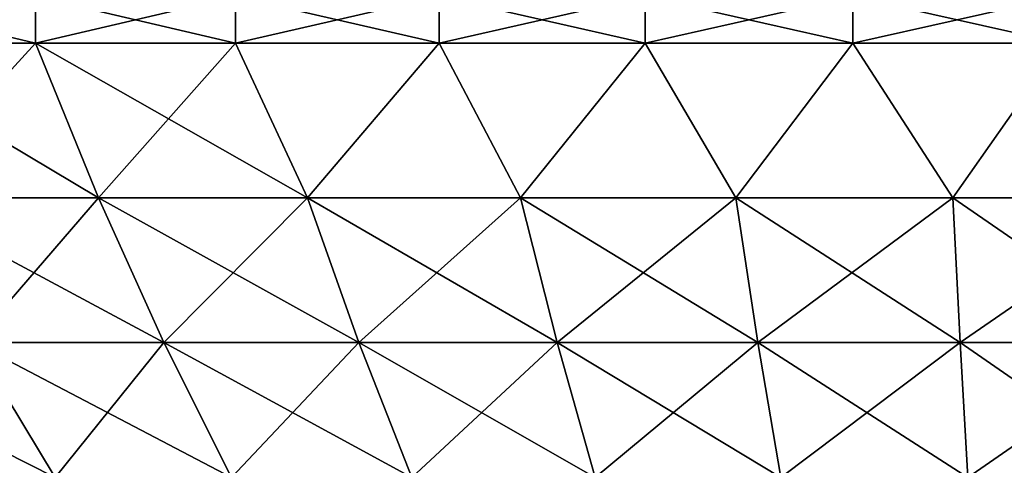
# Model space of a CAD drawing. Header units: millimetres. Extents: x -101 to 102, y -40 to 284.
# Tile 158 of 183: x -20 to -1, y 132 to 141. Entities that reach past the tile are written whole.
import ezdxf

# ---------------------------------------------------------------- set-up
doc = ezdxf.new("R2010")
doc.units = ezdxf.units.MM
doc.header["$LTSCALE"] = 65.185185
for name, color, linetype in [('294', 7, 'CONTINUOUS'), ('295', 7, 'CONTINUOUS'), ('296', 7, 'CONTINUOUS'), ('297', 7, 'CONTINUOUS')]:
    doc.layers.add(name, color=color, linetype=linetype)

msp = doc.modelspace()

# ---------------------------------------------------------------- linework, layer by layer
at = {"layer": '294', "linetype": 'Continuous'}
for points in [[(-22.739, 137.335, 56.281), (-18.757, 137.335, 57.73), (-23.812, 140.346, 60.143), (-22.739, 137.335, 56.281)], [(-23.812, 140.346, 60.143), (-18.757, 137.335, 57.73), (-19.989, 140.346, 61.519), (-23.812, 140.346, 60.143)], [(-18.757, 137.335, 57.73), (-14.685, 137.335, 58.897), (-19.989, 140.346, 61.519), (-18.757, 137.335, 57.73)], [(-19.989, 140.346, 61.519), (-14.685, 137.335, 58.897), (-16.087, 140.346, 62.653), (-19.989, 140.346, 61.519)], [(-16.087, 140.346, 62.653), (-14.685, 137.335, 58.897), (-12.121, 140.346, 63.54), (-16.087, 140.346, 62.653)], [(-14.685, 137.335, 58.897), (-10.541, 137.335, 59.778), (-12.121, 140.346, 63.54), (-14.685, 137.335, 58.897)], [(-12.121, 140.346, 63.54), (-10.541, 137.335, 59.778), (-8.107, 140.346, 64.175), (-12.121, 140.346, 63.54)], [(-10.541, 137.335, 59.778), (-6.345, 137.335, 60.368), (-8.107, 140.346, 64.175), (-10.541, 137.335, 59.778)], [(-8.107, 140.346, 64.175), (-6.345, 137.335, 60.368), (-4.062, 140.346, 64.558), (-8.107, 140.346, 64.175)], [(-6.345, 137.335, 60.368), (-2.118, 137.335, 60.664), (-4.062, 140.346, 64.558), (-6.345, 137.335, 60.368)], [(-4.062, 140.346, 64.558), (-2.118, 137.335, 60.664), (0, 140.346, 64.685), (-4.062, 140.346, 64.558)], [(-2.118, 137.335, 60.664), (2.118, 137.335, 60.664), (0, 140.346, 64.685), (-2.118, 137.335, 60.664)], [(-21.193, 134.511, 52.456), (-17.483, 134.511, 53.806), (-22.739, 137.335, 56.281), (-21.193, 134.511, 52.456)], [(-22.739, 137.335, 56.281), (-17.483, 134.511, 53.806), (-18.757, 137.335, 57.73), (-22.739, 137.335, 56.281)], [(-17.483, 134.511, 53.806), (-13.687, 134.511, 54.895), (-18.757, 137.335, 57.73), (-17.483, 134.511, 53.806)], [(-18.757, 137.335, 57.73), (-13.687, 134.511, 54.895), (-14.685, 137.335, 58.897), (-18.757, 137.335, 57.73)], [(-13.687, 134.511, 54.895), (-9.824, 134.511, 55.716), (-14.685, 137.335, 58.897), (-13.687, 134.511, 54.895)], [(-14.685, 137.335, 58.897), (-9.824, 134.511, 55.716), (-10.541, 137.335, 59.778), (-14.685, 137.335, 58.897)], [(-9.824, 134.511, 55.716), (-5.914, 134.511, 56.265), (-10.541, 137.335, 59.778), (-9.824, 134.511, 55.716)], [(-10.541, 137.335, 59.778), (-5.914, 134.511, 56.265), (-6.345, 137.335, 60.368), (-10.541, 137.335, 59.778)], [(-5.914, 134.511, 56.265), (-1.974, 134.511, 56.541), (-6.345, 137.335, 60.368), (-5.914, 134.511, 56.265)], [(-6.345, 137.335, 60.368), (-1.974, 134.511, 56.541), (-2.118, 137.335, 60.664), (-6.345, 137.335, 60.368)], [(-1.974, 134.511, 56.541), (1.974, 134.511, 56.541), (-2.118, 137.335, 60.664), (-1.974, 134.511, 56.541)], [(-2.118, 137.335, 60.664), (1.974, 134.511, 56.541), (2.118, 137.335, 60.664), (-2.118, 137.335, 60.664)], [(-22.936, 131.883, 47.027), (-19.6, 131.883, 48.512), (-24.801, 134.511, 50.849), (-22.936, 131.883, 47.027)], [(-24.801, 134.511, 50.849), (-19.6, 131.883, 48.512), (-21.193, 134.511, 52.456), (-24.801, 134.511, 50.849)], [(-19.6, 131.883, 48.512), (-16.168, 131.883, 49.761), (-21.193, 134.511, 52.456), (-19.6, 131.883, 48.512)], [(-21.193, 134.511, 52.456), (-16.168, 131.883, 49.761), (-17.483, 134.511, 53.806), (-21.193, 134.511, 52.456)], [(-16.168, 131.883, 49.761), (-12.658, 131.883, 50.768), (-17.483, 134.511, 53.806), (-16.168, 131.883, 49.761)], [(-17.483, 134.511, 53.806), (-12.658, 131.883, 50.768), (-13.687, 134.511, 54.895), (-17.483, 134.511, 53.806)], [(-12.658, 131.883, 50.768), (-9.086, 131.883, 51.527), (-13.687, 134.511, 54.895), (-12.658, 131.883, 50.768)], [(-13.687, 134.511, 54.895), (-9.086, 131.883, 51.527), (-9.824, 134.511, 55.716), (-13.687, 134.511, 54.895)], [(-9.086, 131.883, 51.527), (-5.469, 131.883, 52.035), (-9.824, 134.511, 55.716), (-9.086, 131.883, 51.527)], [(-9.824, 134.511, 55.716), (-5.469, 131.883, 52.035), (-5.914, 134.511, 56.265), (-9.824, 134.511, 55.716)], [(-5.469, 131.883, 52.035), (-1.826, 131.883, 52.29), (-5.914, 134.511, 56.265), (-5.469, 131.883, 52.035)], [(-5.914, 134.511, 56.265), (-1.826, 131.883, 52.29), (-1.974, 134.511, 56.541), (-5.914, 134.511, 56.265)], [(-1.826, 131.883, 52.29), (1.826, 131.883, 52.29), (-1.974, 134.511, 56.541), (-1.826, 131.883, 52.29)], [(-1.974, 134.511, 56.541), (1.826, 131.883, 52.29), (1.974, 134.511, 56.541), (-1.974, 134.511, 56.541)]]:
    msp.add_3dface(points, dxfattribs=at)
at = {"layer": '295', "linetype": 'Continuous'}
for points in [[(-23.812, 140.346, 60.143), (-19.989, 140.346, 61.519), (-23.812, 141.268, 60.143), (-23.812, 140.346, 60.143)], [(-23.812, 141.268, 60.143), (-19.989, 140.346, 61.519), (-19.989, 141.268, 61.519), (-23.812, 141.268, 60.143)], [(-19.989, 140.346, 61.519), (-16.087, 140.346, 62.653), (-19.989, 141.268, 61.519), (-19.989, 140.346, 61.519)], [(-19.989, 141.268, 61.519), (-16.087, 140.346, 62.653), (-16.087, 141.268, 62.653), (-19.989, 141.268, 61.519)], [(-16.087, 140.346, 62.653), (-12.121, 140.346, 63.54), (-16.087, 141.268, 62.653), (-16.087, 140.346, 62.653)], [(-16.087, 141.268, 62.653), (-12.121, 140.346, 63.54), (-12.121, 141.268, 63.54), (-16.087, 141.268, 62.653)], [(-12.121, 140.346, 63.54), (-8.107, 140.346, 64.175), (-12.121, 141.268, 63.54), (-12.121, 140.346, 63.54)], [(-12.121, 141.268, 63.54), (-8.107, 140.346, 64.175), (-8.107, 141.268, 64.175), (-12.121, 141.268, 63.54)], [(-8.107, 140.346, 64.175), (-4.062, 140.346, 64.558), (-8.107, 141.268, 64.175), (-8.107, 140.346, 64.175)], [(-8.107, 141.268, 64.175), (-4.062, 140.346, 64.558), (-4.062, 141.268, 64.558), (-8.107, 141.268, 64.175)], [(-4.062, 140.346, 64.558), (0, 140.346, 64.685), (-4.062, 141.268, 64.558), (-4.062, 140.346, 64.558)], [(-4.062, 141.268, 64.558), (0, 140.346, 64.685), (0, 141.268, 64.685), (-4.062, 141.268, 64.558)]]:
    msp.add_3dface(points, dxfattribs=at)
at = {"layer": '296', "linetype": 'Continuous'}
for points in [[(-19.989, 140.346, -61.519), (-22.739, 137.335, -56.281), (-23.812, 140.346, -60.143), (-19.989, 140.346, -61.519)], [(-18.757, 137.335, -57.73), (-22.739, 137.335, -56.281), (-19.989, 140.346, -61.519), (-18.757, 137.335, -57.73)], [(-16.087, 140.346, -62.653), (-18.757, 137.335, -57.73), (-19.989, 140.346, -61.519), (-16.087, 140.346, -62.653)], [(-14.685, 137.335, -58.897), (-18.757, 137.335, -57.73), (-16.087, 140.346, -62.653), (-14.685, 137.335, -58.897)], [(-12.121, 140.346, -63.54), (-14.685, 137.335, -58.897), (-16.087, 140.346, -62.653), (-12.121, 140.346, -63.54)], [(-10.541, 137.335, -59.778), (-14.685, 137.335, -58.897), (-12.121, 140.346, -63.54), (-10.541, 137.335, -59.778)], [(-8.107, 140.346, -64.175), (-10.541, 137.335, -59.778), (-12.121, 140.346, -63.54), (-8.107, 140.346, -64.175)], [(-6.345, 137.335, -60.368), (-10.541, 137.335, -59.778), (-8.107, 140.346, -64.175), (-6.345, 137.335, -60.368)], [(-4.062, 140.346, -64.558), (-6.345, 137.335, -60.368), (-8.107, 140.346, -64.175), (-4.062, 140.346, -64.558)], [(-2.118, 137.335, -60.664), (-6.345, 137.335, -60.368), (-4.062, 140.346, -64.558), (-2.118, 137.335, -60.664)], [(0, 140.346, -64.685), (-2.118, 137.335, -60.664), (-4.062, 140.346, -64.558), (0, 140.346, -64.685)], [(2.118, 137.335, -60.664), (-2.118, 137.335, -60.664), (0, 140.346, -64.685), (2.118, 137.335, -60.664)], [(-18.757, 137.335, -57.73), (-21.193, 134.511, -52.456), (-22.739, 137.335, -56.281), (-18.757, 137.335, -57.73)], [(-17.483, 134.511, -53.806), (-21.193, 134.511, -52.456), (-18.757, 137.335, -57.73), (-17.483, 134.511, -53.806)], [(-14.685, 137.335, -58.897), (-17.483, 134.511, -53.806), (-18.757, 137.335, -57.73), (-14.685, 137.335, -58.897)], [(-13.687, 134.511, -54.895), (-17.483, 134.511, -53.806), (-14.685, 137.335, -58.897), (-13.687, 134.511, -54.895)], [(-10.541, 137.335, -59.778), (-13.687, 134.511, -54.895), (-14.685, 137.335, -58.897), (-10.541, 137.335, -59.778)], [(-9.824, 134.511, -55.716), (-13.687, 134.511, -54.895), (-10.541, 137.335, -59.778), (-9.824, 134.511, -55.716)], [(-6.345, 137.335, -60.368), (-9.824, 134.511, -55.716), (-10.541, 137.335, -59.778), (-6.345, 137.335, -60.368)], [(-5.914, 134.511, -56.265), (-9.824, 134.511, -55.716), (-6.345, 137.335, -60.368), (-5.914, 134.511, -56.265)], [(-2.118, 137.335, -60.664), (-5.914, 134.511, -56.265), (-6.345, 137.335, -60.368), (-2.118, 137.335, -60.664)], [(-1.974, 134.511, -56.541), (-5.914, 134.511, -56.265), (-2.118, 137.335, -60.664), (-1.974, 134.511, -56.541)], [(2.118, 137.335, -60.664), (-1.974, 134.511, -56.541), (-2.118, 137.335, -60.664), (2.118, 137.335, -60.664)], [(1.974, 134.511, -56.541), (-1.974, 134.511, -56.541), (2.118, 137.335, -60.664), (1.974, 134.511, -56.541)], [(-19.6, 131.883, -48.512), (-22.936, 131.883, -47.027), (-21.193, 134.511, -52.456), (-19.6, 131.883, -48.512)], [(-17.483, 134.511, -53.806), (-19.6, 131.883, -48.512), (-21.193, 134.511, -52.456), (-17.483, 134.511, -53.806)], [(-16.168, 131.883, -49.761), (-19.6, 131.883, -48.512), (-17.483, 134.511, -53.806), (-16.168, 131.883, -49.761)], [(-13.687, 134.511, -54.895), (-16.168, 131.883, -49.761), (-17.483, 134.511, -53.806), (-13.687, 134.511, -54.895)], [(-12.658, 131.883, -50.768), (-16.168, 131.883, -49.761), (-13.687, 134.511, -54.895), (-12.658, 131.883, -50.768)], [(-9.824, 134.511, -55.716), (-12.658, 131.883, -50.768), (-13.687, 134.511, -54.895), (-9.824, 134.511, -55.716)], [(-9.086, 131.883, -51.527), (-12.658, 131.883, -50.768), (-9.824, 134.511, -55.716), (-9.086, 131.883, -51.527)], [(-5.914, 134.511, -56.265), (-9.086, 131.883, -51.527), (-9.824, 134.511, -55.716), (-5.914, 134.511, -56.265)], [(-5.469, 131.883, -52.035), (-9.086, 131.883, -51.527), (-5.914, 134.511, -56.265), (-5.469, 131.883, -52.035)], [(-1.974, 134.511, -56.541), (-5.469, 131.883, -52.035), (-5.914, 134.511, -56.265), (-1.974, 134.511, -56.541)], [(-1.826, 131.883, -52.29), (-5.469, 131.883, -52.035), (-1.974, 134.511, -56.541), (-1.826, 131.883, -52.29)], [(1.974, 134.511, -56.541), (-1.826, 131.883, -52.29), (-1.974, 134.511, -56.541), (1.974, 134.511, -56.541)], [(1.826, 131.883, -52.29), (-1.826, 131.883, -52.29), (1.974, 134.511, -56.541), (1.826, 131.883, -52.29)]]:
    msp.add_3dface(points, dxfattribs=at)
at = {"layer": '297', "linetype": 'Continuous'}
for points in [[(-19.989, 140.346, -61.519), (-23.812, 140.346, -60.143), (-19.989, 141.268, -61.519), (-19.989, 140.346, -61.519)], [(-19.989, 141.268, -61.519), (-23.812, 140.346, -60.143), (-23.812, 141.268, -60.143), (-19.989, 141.268, -61.519)], [(-16.087, 140.346, -62.653), (-19.989, 140.346, -61.519), (-16.087, 141.268, -62.653), (-16.087, 140.346, -62.653)], [(-16.087, 141.268, -62.653), (-19.989, 140.346, -61.519), (-19.989, 141.268, -61.519), (-16.087, 141.268, -62.653)], [(-12.121, 140.346, -63.54), (-16.087, 140.346, -62.653), (-12.121, 141.268, -63.54), (-12.121, 140.346, -63.54)], [(-12.121, 141.268, -63.54), (-16.087, 140.346, -62.653), (-16.087, 141.268, -62.653), (-12.121, 141.268, -63.54)], [(-8.107, 140.346, -64.175), (-12.121, 140.346, -63.54), (-8.107, 141.268, -64.175), (-8.107, 140.346, -64.175)], [(-8.107, 141.268, -64.175), (-12.121, 140.346, -63.54), (-12.121, 141.268, -63.54), (-8.107, 141.268, -64.175)], [(-4.062, 140.346, -64.558), (-8.107, 140.346, -64.175), (-4.062, 141.268, -64.558), (-4.062, 140.346, -64.558)], [(-4.062, 141.268, -64.558), (-8.107, 140.346, -64.175), (-8.107, 141.268, -64.175), (-4.062, 141.268, -64.558)], [(0, 140.346, -64.685), (-4.062, 140.346, -64.558), (0, 141.268, -64.685), (0, 140.346, -64.685)], [(0, 141.268, -64.685), (-4.062, 140.346, -64.558), (-4.062, 141.268, -64.558), (0, 141.268, -64.685)]]:
    msp.add_3dface(points, dxfattribs=at)

doc.saveas('drawing.dxf')
